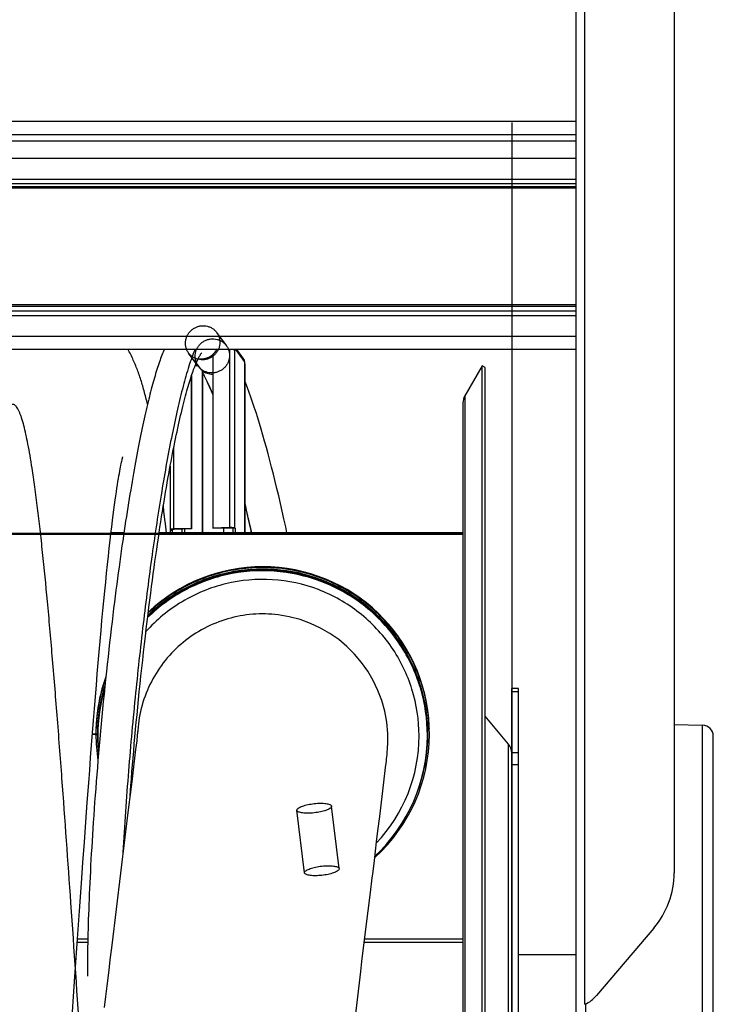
# Model space of a CAD drawing. Extents: x -143 to 557, y -130 to 297.
# Tile 13 of 15: x 208 to 240, y 202 to 247. Entities that reach past the tile are written whole.
import ezdxf

# ---------------------------------------------------------------- set-up
doc = ezdxf.new("R2010")
doc.units = 0
doc.header["$LTSCALE"] = 23.1
for name, color, linetype in [('110528_DXF_CONTINUOUS_LINE', 7, 'CONTINUOUS'), ('110528_DXF_DIMENSION', 7, 'CONTINUOUS'), ('110536_DXF_CONTINUOUS_LINE', 7, 'CONTINUOUS'), ('110618_DXF_CONTINUOUS_LINE', 7, 'CONTINUOUS'), ('110660_DXF_CONTINUOUS_LINE', 7, 'CONTINUOUS'), ('110685_DXF_CONTINUOUS_LINE', 7, 'CONTINUOUS'), ('110801_DXF_CONTINUOUS_LINE', 7, 'CONTINUOUS'), ('124129_DXF_CONTINUOUS_LINE', 7, 'CONTINUOUS'), ('124298_DXF_CONTINUOUS_LINE', 7, 'CONTINUOUS'), ('AG_HOSE_100_DXF_CONTINUOUS', 7, 'CONTINUOUS'), ('G_ASE_DUMMY_DXF_CONTINUOUS', 7, 'CONTINUOUS'), ('GUIDE_100_DXF_CONTINUOUS_L', 7, 'CONTINUOUS'), ('SPRING_DUMMYDXF_CONTINUOUS', 7, 'CONTINUOUS')]:
    doc.layers.add(name, color=color, linetype=linetype)

msp = doc.modelspace()

# ---------------------------------------------------------------- linework, layer by layer
at = {"layer": '110528_DXF_CONTINUOUS_LINE', "color": 7, "linetype": 'CONTINUOUS'}
for p, q in [((229.28018, 231.51648), (228.48114, 230.1325)), ((229.41008, 231.44148), (229.28018, 231.51648)), ((229.28018, 171.36648), (229.28018, 231.51648)), ((228.39406, 229.8075), (228.39406, 173.07546))]:
    msp.add_line(p, q, dxfattribs=at)
at = {"layer": '110528_DXF_CONTINUOUS_LINE', "color": 3, "linetype": 'CONTINUOUS'}
for p, q in [((229.41008, 171.44148), (229.41008, 231.44148)), ((230.48973, 214.12271), (229.41008, 215.40939)), ((230.6418, 195.73108), (230.6418, 210.26214))]:
    msp.add_line(p, q, dxfattribs=at)
at = {"layer": '110528_DXF_CONTINUOUS_LINE', "color": 9, "linetype": 'CONTINUOUS'}
for p, q in [((228.48114, 230.1325), (228.48114, 172.75045)), ((230.48973, 188.76025), (230.48973, 214.12271))]:
    msp.add_line(p, q, dxfattribs=at)
at = {"layer": '110528_DXF_CONTINUOUS_LINE', "color": 7, "linetype": 'CONTINUOUS'}
msp.add_arc((229.04406, 229.8075), 0.65, 150, 180, dxfattribs=at)
at = {"layer": '110528_DXF_CONTINUOUS_LINE', "color": 3, "linetype": 'CONTINUOUS'}
msp.add_arc((229.9918, 213.7049), 0.65, 2.502345, 40, dxfattribs=at)
at = {"layer": '110528_DXF_DIMENSION', "color": 2, "linetype": 'CONTINUOUS'}
msp.add_line((230.6418, 242.6909), (230.6418, 160.19205), dxfattribs=at)
at = {"layer": '110536_DXF_CONTINUOUS_LINE', "color": 3, "linetype": 'CONTINUOUS'}
for p, q in [((233.59631, 185.94148), (233.59631, 250.04148)), ((238.09631, 249.99649), (238.09631, 208.21647)), ((237.16048, 205.67396), (234.53121, 202.57542))]:
    msp.add_line(p, q, dxfattribs=at)
at = {"layer": '110536_DXF_CONTINUOUS_LINE', "color": 9, "linetype": 'CONTINUOUS'}
msp.add_line((233.99631, 202.1756), (233.99631, 249.60095), dxfattribs=at)
at = {"layer": '110536_DXF_CONTINUOUS_LINE', "color": 3, "linetype": 'CONTINUOUS'}
for centre, radius, start, end in [((234.16733, 208.21913), 3.92898, 319.624496, 359.961193), ((233.38918, 203.54559), 1.49849, 293.901184, 319.651923)]:
    msp.add_arc(centre, radius, start, end, dxfattribs=at)
at = {"layer": '110618_DXF_CONTINUOUS_LINE', "color": 7, "linetype": 'CONTINUOUS'}
for p, q in [((230.9418, 216.69148), (230.6418, 216.69148)), ((230.9418, 186.19148), (230.9418, 216.69148))]:
    msp.add_line(p, q, dxfattribs=at)
at = {"layer": '110618_DXF_CONTINUOUS_LINE', "color": 3, "linetype": 'CONTINUOUS'}
msp.add_line((230.6418, 210.26214), (230.6418, 216.69148), dxfattribs=at)
at = {"layer": '110618_DXF_CONTINUOUS_LINE', "color": 9, "linetype": 'CONTINUOUS'}
for p, q in [((230.6418, 216.55608), (230.9418, 216.55608)), ((230.9418, 213.73331), (230.6418, 213.73331)), ((230.9418, 213.18388), (230.6418, 213.18388))]:
    msp.add_line(p, q, dxfattribs=at)
at = {"layer": '110660_DXF_CONTINUOUS_LINE', "color": 9, "linetype": 'CONTINUOUS'}
for p, q in [((217.52776, 232.43992), (217.08686, 233.04342)), ((216.23581, 231.49606), (215.79492, 232.09956)), ((217.69003, 224.0935), (217.69003, 232.26126)), ((217.91725, 224.05924), (217.91725, 232.23479)), ((218.3655, 231.70926), (217.96222, 232.26126)), ((218.37285, 223.83922), (218.37285, 231.61118)), ((215.11826, 224.01579), (215.11826, 227.79138)), ((214.94983, 223.96958), (215.04874, 223.97257)), ((215.04874, 223.97257), (215.04874, 223.97555)), ((215.11826, 224.01579), (215.13296, 223.99567)), ((215.50434, 223.83922), (215.50434, 224.00689)), ((215.61795, 223.83922), (215.61795, 224.01033)), ((217.69003, 224.0935), (217.70473, 224.07338)), ((217.91725, 224.05924), (217.81834, 224.05626)), ((217.82569, 223.85038), (217.9246, 223.85337)), ((217.93493, 223.83922), (217.9246, 223.85337)), ((222.70645, 208.40821), (222.35897, 211.28085)), ((221.11802, 208.21607), (220.77055, 211.08871))]:
    msp.add_line(p, q, dxfattribs=at)
at = {"layer": '110660_DXF_CONTINUOUS_LINE', "color": 7, "linetype": 'CONTINUOUS'}
for p, q in [((217.43242, 232.26126), (217.08947, 232.2509)), ((217.9246, 232.22473), (217.91725, 232.23479)), ((217.9246, 232.26126), (217.9246, 232.22473)), ((218.32916, 231.82126), (218.00771, 232.26126)), ((216.89872, 232.02528), (216.89872, 224.06959)), ((218.3655, 231.70926), (218.3655, 231.62123)), ((216.40926, 231.31142), (216.42396, 231.29131)), ((216.42396, 231.29131), (216.42396, 223.83922)), ((218.37285, 231.61118), (218.3655, 231.62123)), ((218.37502, 231.6052), (218.37502, 223.83922)), ((215.90957, 231.0067), (215.90957, 224.0397)), ((214.94766, 226.90147), (214.94766, 223.97555)), ((214.95718, 223.95952), (214.94983, 223.96958)), ((214.95718, 223.95952), (215.05609, 223.96251)), ((214.95718, 223.83922), (214.95718, 223.95952)), ((215.90957, 224.0397), (215.11826, 224.01579)), ((215.90957, 224.0397), (215.92427, 224.01958)), ((216.89872, 224.06959), (217.69003, 224.0935)), ((216.89872, 224.06959), (216.91341, 224.04947)), ((217.9246, 224.04919), (217.82569, 224.0462)), ((217.91725, 224.05924), (217.9246, 224.04919)), ((217.9246, 224.04919), (217.9246, 223.85337))]:
    msp.add_line(p, q, dxfattribs=at)
at = {"layer": '110660_DXF_CONTINUOUS_LINE', "color": 3, "linetype": 'CONTINUOUS'}
for p, q in [((216.09451, 231.52177), (216.21439, 231.52539)), ((216.40926, 231.31142), (216.40926, 223.83922)), ((215.92427, 231.0513), (215.92427, 224.01958)), ((215.05609, 223.96251), (215.04874, 223.97257)), ((215.05609, 223.83922), (215.05609, 223.96251)), ((215.92427, 224.01958), (215.13296, 223.99567)), ((216.91341, 224.04947), (217.70473, 224.07338)), ((217.3984, 224.06413), (217.3984, 223.83922)), ((217.81834, 224.05626), (217.82569, 224.0462)), ((217.82569, 224.0462), (217.82569, 223.85038))]:
    msp.add_line(p, q, dxfattribs=at)
for centre, radius, start, end in [((216.86381, 231.90854), 0.75041, 216.148812, 218.030413), ((216.86746, 231.91207), 0.75546, 218.070719, 232.662121), ((218.01802, 223.85038), 0.19233, 180.002011, 183.331814)]:
    msp.add_arc(centre, radius, start, end, dxfattribs=at)
at = {"layer": '110660_DXF_CONTINUOUS_LINE', "color": 7, "linetype": 'CONTINUOUS'}
msp.add_arc((218.0211, 223.85337), 0.0965, 180.002777, 188.434145, dxfattribs=at)
at = {"layer": '110660_DXF_CONTINUOUS_LINE', "color": 9, "linetype": 'CONTINUOUS'}
for points, knots in [([(215.64957, 232.54758), (215.64957, 232.59589), (215.65869, 232.69308), (215.69894, 232.83399), (215.76445, 232.96605), (215.85287, 233.08453), (215.96137, 233.18569), (216.08601, 233.26585), (216.22291, 233.32252), (216.36703, 233.35361), (216.51394, 233.35812), (216.6582, 233.33587), (216.79532, 233.28751), (216.92022, 233.21481), (217.02896, 233.12003), (217.11752, 233.00664), (217.18306, 232.87828), (217.22323, 232.7396), (217.2322, 232.64344), (217.2322, 232.5954)], [0, 0, 0, 0, 0.05867026, 0.11774966, 0.17702013, 0.23671108, 0.29632463, 0.35621208, 0.41571648, 0.47530175, 0.53428673, 0.5932318, 0.65154686, 0.70984403, 0.76769271, 0.82566921, 0.88351894, 0.94165779, 1, 1, 1, 1]), ([(217.2322, 232.5954), (217.2322, 232.54709), (217.22309, 232.4499), (217.18283, 232.30899), (217.11732, 232.17692), (217.0289, 232.05844), (216.9204, 231.95729), (216.79576, 231.87712), (216.65887, 231.82045), (216.51474, 231.78937), (216.36783, 231.78486), (216.22357, 231.80711), (216.08645, 231.85546), (215.96155, 231.92816), (215.85282, 232.02294), (215.76425, 232.13634), (215.69872, 232.2647), (215.65854, 232.40337), (215.64957, 232.49954), (215.64957, 232.54758)], [0, 0, 0, 0, 0.05867026, 0.11774966, 0.17702013, 0.23671108, 0.29632463, 0.35621208, 0.41571648, 0.47530175, 0.53428673, 0.5932318, 0.65154686, 0.70984403, 0.76769271, 0.82566921, 0.88351894, 0.94165779, 1, 1, 1, 1]), ([(216.09047, 231.94408), (216.09047, 231.99239), (216.09959, 232.08958), (216.13984, 232.23049), (216.20535, 232.36256), (216.29377, 232.48104), (216.40227, 232.58219), (216.52691, 232.66236), (216.66381, 232.71903), (216.80793, 232.75011), (216.95484, 232.75462), (217.0991, 232.73237), (217.23622, 232.68402), (217.36112, 232.61132), (217.46985, 232.51654), (217.55842, 232.40314), (217.62396, 232.27478), (217.66413, 232.13611), (217.6731, 232.03994), (217.6731, 231.9919)], [0, 0, 0, 0, 0.05867026, 0.11774966, 0.17702013, 0.23671108, 0.29632463, 0.35621208, 0.41571648, 0.47530175, 0.53428673, 0.5932318, 0.65154686, 0.70984403, 0.76769271, 0.82566921, 0.88351894, 0.94165779, 1, 1, 1, 1]), ([(217.6731, 231.9919), (217.6731, 231.94359), (217.66398, 231.8464), (217.62373, 231.70549), (217.55822, 231.57343), (217.4698, 231.45495), (217.3613, 231.35379), (217.23666, 231.27363), (217.09977, 231.21696), (216.95564, 231.18588), (216.80873, 231.18136), (216.66447, 231.20361), (216.52735, 231.25197), (216.40245, 231.32467), (216.29372, 231.41945), (216.20515, 231.53284), (216.13962, 231.6612), (216.09944, 231.79988), (216.09047, 231.89604), (216.09047, 231.94408)], [0, 0, 0, 0, 0.05867026, 0.11774966, 0.17702013, 0.23671108, 0.29632463, 0.35621208, 0.41571648, 0.47530175, 0.53428673, 0.5932318, 0.65154686, 0.70984403, 0.76769271, 0.82566921, 0.88351894, 0.94165779, 1, 1, 1, 1]), ([(220.77014, 211.09545), (220.77014, 211.10971), (220.78376, 211.14291), (220.82767, 211.18414), (220.89404, 211.22562), (220.98237, 211.26564), (221.09011, 211.30342), (221.21363, 211.33736), (221.34915, 211.36642), (221.49173, 211.38948), (221.63698, 211.40583), (221.77954, 211.41486), (221.91504, 211.41632), (222.03853, 211.4102), (222.14621, 211.39674), (222.23462, 211.37666), (222.30116, 211.35025), (222.34655, 211.31808), (222.35937, 211.28741), (222.35937, 211.27411)], [0, 0, 0, 0, 0.02481617, 0.05865304, 0.10381791, 0.16049134, 0.22709802, 0.30233915, 0.38329588, 0.46822515, 0.55360741, 0.63760104, 0.71673469, 0.78932791, 0.85261041, 0.90544698, 0.94659665, 0.9768507, 1, 1, 1, 1]), ([(222.35937, 211.27411), (222.35937, 211.25985), (222.34576, 211.22665), (222.30185, 211.18542), (222.23547, 211.14394), (222.14715, 211.10392), (222.03941, 211.06614), (221.91589, 211.0322), (221.78036, 211.00314), (221.63779, 210.98008), (221.49253, 210.96373), (221.34997, 210.9547), (221.21448, 210.95324), (221.09099, 210.95936), (220.98331, 210.97281), (220.8949, 210.9929), (220.82835, 211.01931), (220.78296, 211.05148), (220.77014, 211.08215), (220.77014, 211.09545)], [0, 0, 0, 0, 0.02481617, 0.05865304, 0.10381791, 0.16049134, 0.22709802, 0.30233915, 0.38329588, 0.46822515, 0.55360741, 0.63760104, 0.71673469, 0.78932791, 0.85261041, 0.90544698, 0.94659665, 0.9768507, 1, 1, 1, 1]), ([(221.11762, 208.22281), (221.11762, 208.23707), (221.13123, 208.27027), (221.17514, 208.3115), (221.24152, 208.35298), (221.32985, 208.393), (221.43758, 208.43078), (221.56111, 208.46472), (221.69663, 208.49378), (221.83921, 208.51684), (221.98446, 208.53319), (222.12702, 208.54222), (222.26252, 208.54368), (222.386, 208.53756), (222.49369, 208.5241), (222.5821, 208.50401), (222.64864, 208.47761), (222.69403, 208.44544), (222.70685, 208.41477), (222.70685, 208.40147)], [0, 0, 0, 0, 0.02481617, 0.05865304, 0.10381791, 0.16049134, 0.22709802, 0.30233915, 0.38329588, 0.46822515, 0.55360741, 0.63760104, 0.71673469, 0.78932791, 0.85261041, 0.90544698, 0.94659665, 0.9768507, 1, 1, 1, 1]), ([(222.70685, 208.40147), (222.70685, 208.38721), (222.69324, 208.354), (222.64933, 208.31278), (222.58295, 208.2713), (222.49462, 208.23127), (222.38689, 208.1935), (222.26336, 208.15956), (222.12784, 208.1305), (221.98526, 208.10744), (221.84001, 208.09109), (221.69745, 208.08206), (221.56195, 208.0806), (221.43847, 208.08671), (221.33078, 208.10017), (221.24237, 208.12026), (221.17583, 208.14667), (221.13044, 208.17884), (221.11762, 208.20951), (221.11762, 208.22281)], [0, 0, 0, 0, 0.02481617, 0.05865304, 0.10381791, 0.16049134, 0.22709802, 0.30233915, 0.38329588, 0.46822515, 0.55360741, 0.63760104, 0.71673469, 0.78932791, 0.85261041, 0.90544698, 0.94659665, 0.9768507, 1, 1, 1, 1])]:
    msp.add_open_spline(points, degree=3, knots=knots, dxfattribs=at)
at = {"layer": '110660_DXF_CONTINUOUS_LINE', "color": 7, "linetype": 'CONTINUOUS'}
for points in [[(216.89872, 232.02528), (216.97477, 232.08785), (217.0405, 232.16545), (217.08947, 232.2509)], [(218.3655, 231.70926), (218.3655, 231.74851), (218.35232, 231.78957), (218.32916, 231.82126)], [(218.37501, 231.6052), (218.37501, 231.60732), (218.3741, 231.60946), (218.37285, 231.61118)], [(214.94766, 223.97555), (214.94766, 223.97344), (214.94858, 223.97129), (214.94983, 223.96958)]]:
    msp.add_open_spline(points, degree=3, dxfattribs=at)
for points, knots in [([(217.83994, 232.26127), (217.85733, 232.2586), (217.8833, 232.25303), (217.91139, 232.24281), (217.91725, 232.23479)], [0, 0, 0, 0, 0.63917389, 1, 1, 1, 1]), ([(215.11826, 224.01579), (215.09586, 224.01511), (215.0552, 224.01275), (215.00104, 224.00377), (214.96686, 223.99521), (214.94766, 223.98186), (214.94766, 223.97555)], [0, 0, 0, 0, 0.37359875, 0.68322998, 0.89488766, 1, 1, 1, 1]), ([(217.69003, 224.0935), (217.716, 224.09428), (217.76571, 224.09385), (217.83289, 224.08779), (217.88007, 224.07879), (217.90613, 224.0685), (217.91484, 224.06255), (217.91725, 224.05924)], [0, 0, 0, 0, 0.33444875, 0.63851641, 0.86899139, 0.94733158, 1, 1, 1, 1])]:
    msp.add_open_spline(points, degree=3, knots=knots, dxfattribs=at)
at = {"layer": '110660_DXF_CONTINUOUS_LINE', "color": 3, "linetype": 'CONTINUOUS'}
for points, knots in [([(215.13296, 223.99567), (215.1125, 223.99505), (215.08467, 223.99228), (215.05725, 223.98538), (215.04766, 223.97871), (215.04766, 223.97555)], [0, 0, 0, 0, 0.68298836, 0.89480748, 1, 1, 1, 1]), ([(215.04766, 223.97555), (215.04766, 223.97505), (215.04786, 223.97397), (215.04841, 223.97302), (215.04874, 223.97257)], [0, 0, 0, 0, 0.47332504, 1, 1, 1, 1]), ([(217.70473, 224.07338), (217.71771, 224.07378), (217.74246, 224.07353), (217.77645, 224.07061), (217.80106, 224.06547), (217.81536, 224.06033), (217.81834, 224.05626)], [0, 0, 0, 0, 0.33484785, 0.63927835, 0.87002835, 1, 1, 1, 1])]:
    msp.add_open_spline(points, degree=3, knots=knots, dxfattribs=at)
at = {"layer": '110685_DXF_CONTINUOUS_LINE', "color": 7, "linetype": 'CONTINUOUS'}
msp.add_line((233.59631, 204.44148), (230.9418, 204.44148), dxfattribs=at)
at = {"layer": '110801_DXF_CONTINUOUS_LINE', "color": 9, "linetype": 'CONTINUOUS'}
for p, q in [((161.39631, 242.74885), (233.59631, 242.74885)), ((161.39631, 242.14258), (233.59631, 242.14258)), ((233.59631, 241.03741), (161.39631, 241.03741)), ((161.39631, 240.08629), (233.59631, 240.08629)), ((161.39631, 239.88957), (233.59631, 239.88957)), ((233.59631, 239.73595), (161.39631, 239.73595)), ((233.59631, 239.67038), (161.39631, 239.67038)), ((233.59631, 234.31342), (161.39631, 234.31342)), ((233.59631, 234.23914), (161.39631, 234.23914)), ((233.59631, 234.03115), (161.39631, 234.03115)), ((233.59631, 233.80831), (161.39631, 233.80831)), ((233.59631, 232.85719), (161.39631, 232.85719))]:
    msp.add_line(p, q, dxfattribs=at)
at = {"layer": '110801_DXF_CONTINUOUS_LINE', "color": 7, "linetype": 'CONTINUOUS'}
for p, q in [((233.59631, 241.84148), (161.39631, 241.84148)), ((233.59631, 232.26126), (161.39631, 232.26126))]:
    msp.add_line(p, q, dxfattribs=at)
at = {"layer": '124129_DXF_CONTINUOUS_LINE', "color": 4, "linetype": 'CONTINUOUS'}
for p, q in [((211.39406, 214.58448), (211.62406, 214.58448)), ((211.39406, 214.58262), (211.39406, 214.58448)), ((211.62406, 214.58262), (211.39406, 214.58262)), ((211.49406, 214.58077), (211.62406, 214.58077)), ((211.49406, 214.57891), (211.49406, 214.58077)), ((211.49406, 214.57891), (211.62406, 214.57891)), ((211.59406, 214.57634), (211.62406, 214.57634)), ((211.59406, 214.57449), (211.59406, 214.57634)), ((211.62406, 214.57449), (211.59406, 214.57449))]:
    msp.add_line(p, q, dxfattribs=at)
at = {"layer": '124298_DXF_CONTINUOUS_LINE', "color": 7, "linetype": 'CONTINUOUS'}
for p, q in [((211.53766, 214.85623), (211.53736, 214.84601)), ((211.53873, 214.8562), (211.53838, 214.84598)), ((211.62406, 214.58986), (211.62406, 214.56235)), ((211.62406, 214.52676), (211.62406, 214.58986)), ((226.76406, 214.58986), (226.76406, 214.56235)), ((226.76406, 214.52676), (226.76406, 214.58986)), ((226.84938, 214.8562), (226.84973, 214.84598)), ((226.85045, 214.85623), (226.85075, 214.84601))]:
    msp.add_line(p, q, dxfattribs=at)
for centre, radius, start, end in [((219.19406, 214.58904), 7.66012, 2.581037, 133.33266), ((219.194, 214.61997), 7.66042, 89.999588, 133.289074), ((219.19446, 214.6207), 7.65965, 2.344541, 90.003036), ((219.19252, 214.58557), 7.65846, 160.211442, 179.999997), ((219.19274, 214.62113), 7.65868, 160.093546, 177.658452), ((219.19254, 214.58987), 7.65848, 160.199695, 177.424676), ((219.19257, 214.58557), 7.58851, 162.526349, 179.999971), ((219.19089, 214.62129), 7.65683, 177.659036, 178.241621), ((219.19722, 214.62129), 7.65683, 1.758379, 2.34097), ((219.20422, 214.5865), 7.67017, 180.006877, 188.974439), ((219.19894, 214.58594), 7.59488, 180.002771, 186.635019), ((219.19755, 214.52699), 7.57349, 180.00178, 185.679762), ((219.19519, 214.58565), 7.65887, 312.223639, 359.999422), ((219.19501, 214.52682), 7.56904, 312.934994, 359.999485), ((219.19558, 214.58558), 7.58847, 340.055933, 359.999999)]:
    msp.add_arc(centre, radius, start, end, dxfattribs=at)
at = {"layer": '124298_DXF_CONTINUOUS_LINE', "color": 9, "linetype": 'CONTINUOUS'}
for centre, radius, start, end in [((219.194, 214.56118), 7.5704, 89.999546, 134.199751), ((219.19448, 214.56192), 7.56962, 0.211461, 90.003224), ((219.19257, 214.56235), 7.56851, 163.393793, 179.791763), ((219.19268, 214.58984), 7.56863, 163.30934, 179.730423), ((219.1926, 214.52675), 7.56854, 163.571463, 179.999916), ((219.18121, 214.58986), 7.55715, 179.730174, 179.99999), ((219.19575, 214.56235), 7.57169, 179.791871, 180), ((219.19517, 214.51509), 7.18406, 316.7178, 359.999505), ((219.2069, 214.58986), 7.55715, 0.00001, 0.269826), ((219.19236, 214.56235), 7.57169, 0, 0.208129)]:
    msp.add_arc(centre, radius, start, end, dxfattribs=at)
for points, knots in [([(226.76397, 214.62545), (226.76051, 215.35986), (226.53671, 216.83665), (225.57889, 218.85433), (224.0801, 220.5126), (222.16731, 221.6685), (220.00271, 222.22488), (217.76924, 222.13398), (215.65785, 221.40523), (214.44657, 220.53112), (213.9197, 220.01941)], [0, 0, 0, 0, 0.1249932, 0.24998772, 0.37498559, 0.49998704, 0.62499111, 0.74999596, 0.87499947, 1, 1, 1, 1]), ([(226.37923, 214.51502), (226.37923, 215.23462), (226.15968, 216.68318), (225.20143, 218.65283), (223.70079, 220.25087), (221.79324, 221.33047), (219.65112, 221.79497), (217.46738, 221.60176), (215.44085, 220.7702), (214.31243, 219.83561), (213.83324, 219.29872)], [0, 0, 0, 0, 0.12499256, 0.24998735, 0.37498561, 0.49998754, 0.62499199, 0.74999692, 0.87500012, 1, 1, 1, 1]), ([(226.76406, 214.52676), (226.76406, 215.26315), (226.54601, 216.74499), (225.59266, 218.77161), (224.09427, 220.43855), (222.17844, 221.60135), (220.0085, 222.16176), (217.76881, 222.0714), (215.65191, 221.33972), (214.43834, 220.46169), (213.91089, 219.94774)], [0, 0, 0, 0, 0.1249925, 0.24998711, 0.37498506, 0.4999866, 0.62499079, 0.74999574, 0.87499937, 1, 1, 1, 1])]:
    msp.add_open_spline(points, degree=3, knots=knots, dxfattribs=at)
at = {"layer": '124298_DXF_CONTINUOUS_LINE', "color": 7, "linetype": 'CONTINUOUS'}
for points, knots in [([(226.78406, 214.58558), (226.78406, 215.32241), (226.56633, 216.8051), (225.6143, 218.83368), (224.1176, 220.50377), (222.20319, 221.67124), (220.0336, 222.23781), (217.79242, 222.15481), (215.67152, 221.431), (214.45336, 220.55799), (213.92312, 220.04628)], [0, 0, 0, 0, 0.12499249, 0.24998709, 0.37498501, 0.49998654, 0.6249907, 0.74999566, 0.87499932, 1, 1, 1, 1]), ([(226.85406, 214.58558), (226.85406, 215.32565), (226.63645, 216.81477), (225.68467, 218.85402), (224.18751, 220.5365), (222.27075, 221.71839), (220.09557, 222.30117), (217.84427, 222.23525), (215.70776, 221.52787), (214.47526, 220.66413), (213.93693, 220.1562)], [0, 0, 0, 0, 0.12499248, 0.24998705, 0.37498492, 0.49998637, 0.62499049, 0.74999546, 0.87499919, 1, 1, 1, 1])]:
    msp.add_open_spline(points, degree=3, knots=knots, dxfattribs=at)
at = {"layer": 'AG_HOSE_100_DXF_CONTINUOUS', "color": 7, "linetype": 'CONTINUOUS'}
for p, q in [((212.71304, 227.07839), (212.7257, 227.13571)), ((212.7257, 227.13571), (212.73713, 227.18569)), ((212.73713, 227.18569), (212.74725, 227.22848)), ((212.74725, 227.22848), (212.75602, 227.26424)), ((212.77154, 227.32397), (212.77457, 227.3349)), ((212.61353, 226.56848), (212.63279, 226.67469)), ((212.63279, 226.67469), (212.651, 226.77199)), ((212.651, 226.77199), (212.66815, 226.86069)), ((212.66815, 226.86069), (212.68423, 226.94111)), ((212.68423, 226.94111), (212.6992, 227.0136)), ((212.6992, 227.0136), (212.71304, 227.07839)), ((212.5496, 226.19271), (212.57195, 226.32802)), ((212.57195, 226.32802), (212.59324, 226.45306)), ((212.59324, 226.45306), (212.61353, 226.56848)), ((212.476, 225.71877), (212.50164, 225.88867)), ((212.50164, 225.88867), (212.52617, 226.04645)), ((212.52617, 226.04645), (212.5496, 226.19271)), ((212.39226, 225.12928), (212.42134, 225.33982)), ((212.42134, 225.33982), (212.44924, 225.53605)), ((212.44924, 225.53605), (212.476, 225.71877)), ((212.33027, 224.66044), (212.36193, 224.90326)), ((212.36193, 224.90326), (212.39226, 225.12928)), ((214.66253, 224.8378), (214.63378, 225.08521)), ((212.26219, 224.1149), (212.29709, 224.39847)), ((212.29709, 224.39847), (212.33027, 224.66044)), ((212.22558, 223.80871), (212.26219, 224.1149)), ((214.77331, 223.83922), (214.7278, 224.25798)), ((212.18745, 223.48042), (212.22558, 223.80871)), ((212.10781, 222.76509), (212.14813, 223.13213)), ((212.14813, 223.13213), (212.18745, 223.48042)), ((212.06681, 222.38173), (212.10781, 222.76509)), ((212.02537, 221.98409), (212.06681, 222.38173)), ((211.98363, 221.57336), (212.02537, 221.98409)), ((211.94172, 221.15105), (211.98363, 221.57336)), ((211.89961, 220.717), (211.94172, 221.15105)), ((211.85733, 220.27128), (211.89961, 220.717)), ((211.81483, 219.8138), (211.85733, 220.27128)), ((211.77211, 219.34463), (211.81483, 219.8138)), ((211.7292, 218.86389), (211.77211, 219.34463)), ((211.68606, 218.37168), (211.7292, 218.86389)), ((211.64276, 217.86892), (211.68606, 218.37168)), ((211.59935, 217.35613), (211.64276, 217.86892)), ((211.55584, 216.83388), (211.59935, 217.35613)), ((211.51224, 216.30234), (211.55584, 216.83388)), ((211.46853, 215.76177), (211.51224, 216.30234)), ((211.42474, 215.21238), (211.46853, 215.76177)), ((211.38087, 214.65468), (211.42474, 215.21238)), ((211.33694, 214.08905), (211.38087, 214.65468)), ((213.43745, 214.53439), (213.40851, 214.28227)), ((213.45128, 214.6599), (213.43745, 214.53439)), ((213.4574, 214.71766), (213.45128, 214.6599)), ((213.45475, 214.71585), (213.45412, 214.70524)), ((213.45506, 214.71583), (213.45446, 214.70522)), ((213.46173, 214.76611), (213.45678, 214.71158)), ((213.45806, 214.76621), (213.45739, 214.75655)), ((213.45815, 214.7662), (213.45739, 214.75655)), ((224.93879, 214.61125), (224.93867, 214.61413)), ((224.93876, 214.61125), (224.93867, 214.61413)), ((224.94403, 214.33521), (224.94406, 214.61142)), ((211.29296, 213.51595), (211.33694, 214.08905)), ((213.40851, 214.28227), (213.3608, 213.8778)), ((224.93392, 213.98859), (224.93558, 214.01989)), ((224.93558, 214.01989), (224.93703, 214.05023)), ((224.93703, 214.05023), (224.93826, 214.07834)), ((224.93826, 214.07834), (224.93953, 214.11106)), ((224.93953, 214.11106), (224.94058, 214.14221)), ((224.94058, 214.14221), (224.94162, 214.17743)), ((224.94162, 214.17743), (224.94245, 214.21107)), ((224.94245, 214.21107), (224.9431, 214.24414)), ((224.9431, 214.24414), (224.94355, 214.27429)), ((224.94355, 214.27429), (224.94387, 214.30576)), ((224.94387, 214.30576), (224.94403, 214.33521)), ((213.3608, 213.8778), (213.28272, 213.22764)), ((224.88768, 213.45173), (224.90697, 213.63937)), ((224.90697, 213.63937), (224.91078, 213.67927)), ((224.91078, 213.67927), (224.91447, 213.71992)), ((224.91447, 213.71992), (224.91774, 213.7581)), ((224.91774, 213.7581), (224.92101, 213.79884)), ((224.92101, 213.79884), (224.9274, 213.88495)), ((224.9274, 213.88495), (224.92987, 213.92141)), ((224.92987, 213.92141), (224.93217, 213.95806)), ((224.93217, 213.95806), (224.93392, 213.98859)), ((211.2489, 212.93528), (211.29296, 213.51595)), ((213.28272, 213.22764), (213.18169, 212.39561)), ((224.84392, 213.06084), (224.8763, 213.34686)), ((224.8763, 213.34686), (224.88768, 213.45173)), ((211.20474, 212.3472), (211.2489, 212.93528)), ((224.76307, 212.37549), (224.84392, 213.06084)), ((211.13833, 211.45152), (211.20474, 212.3472)), ((213.18169, 212.39561), (213.03874, 211.22624)), ((224.57333, 210.80846), (224.76307, 212.37549)), ((211.07178, 210.54168), (211.13833, 211.45152)), ((211.00517, 209.6197), (211.07178, 210.54168)), ((224.4925, 210.14711), (224.57333, 210.80846)), ((224.43034, 209.63954), (224.4925, 210.14711)), ((210.93848, 208.68632), (211.00517, 209.6197)), ((224.32541, 208.78348), (224.43034, 209.63954)), ((210.87167, 207.74225), (210.93848, 208.68632)), ((224.2486, 208.156), (224.32541, 208.78348)), ((224.22854, 207.99233), (224.2486, 208.156)), ((210.78243, 206.46871), (210.87167, 207.74225)), ((224.145, 207.3113), (224.22854, 207.99233)), ((223.93823, 205.62137), (224.145, 207.3113)), ((210.69299, 205.18087), (210.78243, 206.46871)), ((223.75745, 204.13997), (223.93823, 205.62137)), ((210.64821, 204.53246), (210.69299, 205.18087)), ((210.60337, 203.88158), (210.64821, 204.53246)), ((212.18176, 204.21529), (212.12533, 203.75051)), ((223.70245, 203.68843), (223.75745, 204.13997)), ((210.5585, 203.22865), (210.60337, 203.88158)), ((212.12533, 203.75051), (212.03812, 203.0313)), ((223.5289, 202.26058), (223.70245, 203.68843)), ((210.26631, 198.96353), (210.5585, 203.22865)), ((212.03812, 203.0313), (211.97824, 202.5368)), ((211.97824, 202.5368), (211.91695, 202.02991)), ((223.46817, 201.75981), (223.5289, 202.26058))]:
    msp.add_line(p, q, dxfattribs=at)
at = {"layer": 'AG_HOSE_100_DXF_CONTINUOUS', "color": 9, "linetype": 'CONTINUOUS'}
for p, q in [((228.39406, 223.80648), (166.39406, 223.80648)), ((166.39406, 223.77439), (228.39406, 223.77439)), ((228.39406, 223.80648), (228.39406, 179.07648))]:
    msp.add_line(p, q, dxfattribs=at)
at = {"layer": 'AG_HOSE_100_DXF_CONTINUOUS', "color": 7, "linetype": 'CONTINUOUS'}
for points in [[(213.9048, 229.74509), (213.88686, 229.82242), (213.86758, 229.90374), (213.84817, 229.98381), (213.82863, 230.06268), (213.80894, 230.14043), (213.78906, 230.21714), (213.76899, 230.29284), (213.74873, 230.36752), (213.72828, 230.44122), (213.70761, 230.51399), (213.68672, 230.58589), (213.66557, 230.65698), (213.64415, 230.72729), (213.62249, 230.79678), (213.60055, 230.86549), (213.57834, 230.93348), (213.55584, 231.00071), (213.53307, 231.06719), (213.50998, 231.13301), (213.48652, 231.19832), (213.46268, 231.26315), (213.43844, 231.32755), (213.41371, 231.39171), (213.38846, 231.45568), (213.36267, 231.51946), (213.3363, 231.58316), (213.30928, 231.64687), (213.28162, 231.71054), (213.25333, 231.77411), (213.22438, 231.83763), (213.19474, 231.90108), (213.16446, 231.96434), (213.13354, 232.02742), (213.10193, 232.09032), (213.06968, 232.15298), (213.0368, 232.21533), (213.01199, 232.26126)], [(212.75602, 227.26424), (212.76334, 227.29307), (212.76645, 227.30498), (212.76918, 227.31528), (212.77154, 227.32397)], [(214.7278, 224.25798), (214.7058, 224.45613), (214.66253, 224.8378)], [(213.03874, 211.22624), (212.87016, 209.85103), (212.26389, 204.89065)], [(212.26389, 204.89065), (212.23685, 204.66842), (212.18176, 204.21529)]]:
    msp.add_lwpolyline(points, dxfattribs=at)
for centre, radius, start, end in [((219.19551, 214.36425), 5.74867, 2.491354, 82.919136), ((219.19072, 214.36531), 5.74667, 176.608785, 176.946101), ((219.19057, 214.36532), 5.74651, 176.096137, 176.502856), ((219.1976, 214.36535), 5.74645, 0.047365, 2.452485)]:
    msp.add_arc(centre, radius, start, end, dxfattribs=at)
at = {"layer": 'AG_HOSE_100_DXF_CONTINUOUS', "color": 9, "linetype": 'CONTINUOUS'}
msp.add_open_spline([(215.19406, 180.15776), (215.1388, 179.62572), (215.02972, 178.62351), (214.87889, 177.39536), (214.75376, 176.49203), (214.65953, 175.87099), (214.56544, 175.311), (214.47149, 174.81343), (214.37774, 174.37942), (214.28424, 174.00993), (214.20298, 173.74366), (214.1366, 173.56435), (214.0885, 173.45135), (214.03925, 173.35345), (213.98839, 173.27175), (213.93736, 173.20924), (213.88562, 173.16575), (213.83204, 173.14185), (213.7768, 173.14003), (213.72283, 173.16067), (213.67261, 173.19991), (213.62443, 173.2552), (213.57742, 173.32581), (213.53042, 173.41291), (213.46353, 173.5605), (213.38208, 173.78787), (213.28552, 174.12293), (213.18638, 174.53867), (213.08487, 175.03776), (212.98312, 175.61074), (212.88119, 176.25612), (212.77916, 176.97218), (212.63742, 178.06156), (212.45604, 179.64306), (212.24133, 181.78083), (212.03369, 184.08624), (211.83592, 186.46536), (211.64198, 188.94384), (211.44292, 191.6192), (211.16772, 195.46465), (210.81828, 200.54841), (210.40643, 206.58671), (210.04899, 211.61886), (209.76068, 215.40369), (209.54039, 218.11538), (209.32035, 220.60773), (209.13068, 222.54499), (208.97526, 223.97417), (208.85743, 224.97604), (208.75476, 225.77268), (208.6691, 226.38236), (208.5971, 226.86478), (208.51502, 227.37267), (208.42099, 227.89335), (208.32717, 228.35095), (208.2316, 228.75263), (208.14689, 229.04994), (208.07491, 229.2578), (208.02397, 229.38558), (207.97309, 229.49397), (207.92226, 229.58298), (207.87134, 229.65273), (207.81999, 229.70338), (207.76721, 229.73479), (207.7123, 229.74503), (207.65757, 229.73239), (207.60503, 229.69896), (207.55373, 229.64643), (207.50282, 229.57482), (207.45197, 229.48391), (207.39936, 229.3698), (207.34537, 229.2311), (207.26724, 228.99826), (207.17188, 228.64974), (207.06233, 228.16367), (206.95584, 227.60769), (206.85171, 226.9878), (206.74974, 226.31002), (206.64764, 225.56253), (206.49932, 224.37883), (206.31276, 222.68756), (206.09318, 220.42717), (205.87324, 217.91706), (205.69114, 215.66395), (205.54261, 213.73731), (205.4239, 212.15245), (205.30202, 210.48314), (205.14963, 208.35029), (204.97117, 205.7947), (204.68754, 201.66642), (204.33189, 196.44768), (203.96125, 191.21966), (203.64911, 187.13834), (203.41922, 184.33888), (203.18903, 181.7824), (202.9998, 179.89472), (202.84068, 178.47816), (202.72292, 177.51293), (202.60229, 176.61543), (202.48083, 175.81135), (202.36255, 175.12597), (202.26241, 174.62555), (202.17918, 174.26656), (202.11693, 174.0262), (202.05477, 173.81441), (201.99272, 173.63136), (201.93077, 173.47715), (201.86899, 173.35176), (201.80708, 173.25493), (201.74374, 173.18483), (201.68435, 173.14865), (201.63588, 173.14011), (201.5877, 173.14433), (201.52532, 173.17668), (201.46696, 173.23812), (201.4149, 173.31304), (201.34749, 173.43438), (201.2659, 173.62968), (201.17296, 173.91506), (201.07633, 174.27817), (200.97705, 174.72227), (200.87544, 175.25005), (200.77362, 175.85116), (200.67164, 176.52401), (200.56957, 177.26679), (200.42803, 178.39013), (200.2468, 180.01281), (200.03202, 182.1974), (199.81839, 184.61), (199.60977, 187.16267), (199.39985, 189.89361), (199.1844, 192.83887), (198.96357, 195.96906), (198.74269, 199.17126), (198.51884, 202.44619), (198.28601, 205.83945), (197.99514, 209.99759), (197.70509, 213.95642), (197.41542, 217.5746), (197.19541, 220.11476), (196.97575, 222.40932), (196.78563, 224.1647), (196.62935, 225.43503), (196.51179, 226.30393), (196.39147, 227.0989), (196.27257, 227.78398), (196.15959, 228.34189), (196.05232, 228.79001), (195.95692, 229.11496), (195.87516, 229.33525), (195.81794, 229.4649), (195.76081, 229.56999), (195.70354, 229.65071), (195.64572, 229.70753), (195.59299, 229.73569), (195.55061, 229.74263), (195.50654, 229.73918), (195.44939, 229.71226), (195.38667, 229.65181), (195.32683, 229.56664), (195.26855, 229.45796), (195.21133, 229.32686), (195.154, 229.17116), (195.06856, 228.90262), (194.96236, 228.4891), (194.83917, 227.90176), (194.71554, 227.2041), (194.58739, 226.37221), (194.45578, 225.40351), (194.29408, 224.07438), (194.11048, 222.36737), (193.90088, 220.18319), (193.68574, 217.71047), (193.46533, 214.96794), (193.24476, 212.04745), (193.0209, 208.94454), (192.7876, 205.60473), (192.55767, 202.2508), (192.32746, 198.88405), (192.10385, 195.64621), (191.86835, 192.31975), (191.63282, 189.12743), (191.39109, 186.04284), (191.18693, 183.63406), (191.016, 181.78054), (190.88816, 180.47801), (190.75708, 179.2369), (190.6306, 178.14009), (190.51349, 177.21433), (190.40488, 176.43027), (190.29365, 175.70852), (190.17928, 175.05595), (190.06523, 174.49717), (189.96489, 174.08686), (189.88099, 173.8031), (189.81892, 173.62172), (189.757, 173.46916), (189.69637, 173.34771), (189.63712, 173.25584), (189.57953, 173.19134), (189.52024, 173.1507), (189.45567, 173.13634), (189.38883, 173.15513), (189.32504, 173.20516), (189.26294, 173.28274), (189.20116, 173.38866), (189.13932, 173.52324), (189.07735, 173.68666), (189.01524, 173.87889), (188.92286, 174.20726), (188.80792, 174.70836), (188.68261, 175.37184), (188.56279, 176.10757), (188.44431, 176.92676), (188.32266, 177.86389), (188.19813, 178.92033), (188.0735, 180.07089), (187.8937, 181.8588), (187.6752, 184.2776), (187.414, 187.47042), (187.15195, 190.92908), (186.87557, 194.78384), (186.69101, 197.4513), (186.59406, 198.86203)], degree=3, knots=[0, 0, 0, 0, 0.00612288, 0.01153967, 0.01416335, 0.01656164, 0.0187297, 0.02066292, 0.02235744, 0.0238115, 0.0250248, 0.02554174, 0.02599952, 0.02642999, 0.026795, 0.02709907, 0.02735015, 0.02756227, 0.02775816, 0.02796602, 0.02821002, 0.02848085, 0.02880253, 0.02917902, 0.02961265, 0.03065627, 0.03193978, 0.03360281, 0.03554717, 0.03776898, 0.04026373, 0.04302598, 0.04604811, 0.05283851, 0.06124691, 0.07064129, 0.07933466, 0.08857413, 0.09909865, 0.11004358, 0.1327049, 0.15742885, 0.17932361, 0.19045185, 0.20087856, 0.21046594, 0.2190921, 0.22315939, 0.22692188, 0.23063918, 0.23235351, 0.23396929, 0.23622245, 0.23824236, 0.24002546, 0.24156871, 0.24296791, 0.24356181, 0.24408605, 0.24454185, 0.24493124, 0.24525772, 0.24552751, 0.24575195, 0.24595065, 0.24615088, 0.24637927, 0.24665428, 0.24698664, 0.24738237, 0.24784498, 0.24842398, 0.24908515, 0.25065563, 0.25255722, 0.25478761, 0.25713461, 0.25975206, 0.262633, 0.26577028, 0.27340735, 0.28210916, 0.29176593, 0.30224988, 0.3079841, 0.31388529, 0.32044228, 0.32714328, 0.3383619, 0.34976684, 0.37451036, 0.39823859, 0.4097609, 0.42136489, 0.43039105, 0.43914259, 0.44308044, 0.44670798, 0.45027316, 0.45344596, 0.45601593, 0.45823402, 0.45928656, 0.46023384, 0.46107577, 0.46181266, 0.46244551, 0.46297671, 0.46341082, 0.46375664, 0.46405264, 0.46418396, 0.46431388, 0.46459982, 0.46496235, 0.46527537, 0.46564271, 0.46654909, 0.46769249, 0.46907665, 0.47084847, 0.47290053, 0.47522832, 0.47782682, 0.48069021, 0.48381048, 0.49078697, 0.49937941, 0.50893717, 0.51851132, 0.52869668, 0.54028984, 0.55231527, 0.56461646, 0.57703189, 0.5898903, 0.60354989, 0.62474565, 0.63532745, 0.64509894, 0.65393102, 0.66171248, 0.66530906, 0.66858164, 0.67174894, 0.67451202, 0.67654006, 0.67826373, 0.6797856, 0.68041282, 0.68095231, 0.68140646, 0.68177993, 0.68208141, 0.68232765, 0.68244866, 0.6825685, 0.68282872, 0.68315063, 0.68355662, 0.68401573, 0.6845603, 0.68519269, 0.68591419, 0.68778519, 0.6900764, 0.69278259, 0.69589455, 0.6997107, 0.70397243, 0.71122078, 0.71936249, 0.72908886, 0.73963225, 0.75085679, 0.7626143, 0.77524306, 0.78918012, 0.80109631, 0.81387164, 0.82633141, 0.83926891, 0.8505129, 0.86174826, 0.86694029, 0.87181974, 0.87672965, 0.88122595, 0.88445764, 0.88741089, 0.89028638, 0.89281649, 0.89499382, 0.89681367, 0.89764944, 0.89838023, 0.89900724, 0.89953279, 0.89993181, 0.90025535, 0.90051699, 0.90074204, 0.90098854, 0.9012837, 0.90165625, 0.9021206, 0.90268396, 0.90334989, 0.90412015, 0.90499565, 0.90725386, 0.91000212, 0.91272367, 0.91578591, 0.91947644, 0.92354058, 0.92796233, 0.93272352, 0.94410957, 0.95576192, 0.96939309, 0.9838135, 1, 1, 1, 1], dxfattribs=at)
at = {"layer": 'AG_HOSE_100_DXF_CONTINUOUS', "color": 7, "linetype": 'CONTINUOUS'}
msp.add_open_spline([(219.90416, 220.06916), (219.51853, 220.11713), (218.73518, 220.13466), (217.58086, 219.92357), (216.49236, 219.48406), (215.51504, 218.83411), (214.68892, 218.00048), (214.04801, 217.01728), (213.61867, 215.92554), (213.48516, 215.15373), (213.45806, 214.76621)], degree=3, knots=[0, 0, 0, 0, 0.12502117, 0.2500408, 0.37505524, 0.50006167, 0.62505858, 0.750046, 0.87502552, 1, 1, 1, 1], dxfattribs=at)
at = {"layer": 'G_ASE_DUMMY_DXF_CONTINUOUS', "color": 7, "linetype": 'CONTINUOUS'}
for p, q in [((212.81407, 223.78992), (212.22338, 223.78992)), ((212.82138, 223.83922), (212.22921, 223.83922)), ((228.39406, 223.78992), (214.43174, 223.78992)), ((228.39406, 223.83922), (214.43911, 223.83922)), ((211.16214, 205.17399), (210.69252, 205.17399)), ((228.39406, 205.17399), (223.88359, 205.17399))]:
    msp.add_line(p, q, dxfattribs=at)
at = {"layer": 'G_ASE_DUMMY_DXF_CONTINUOUS', "color": 9, "linetype": 'CONTINUOUS'}
for p, q in [((211.15883, 205.02195), (210.68201, 205.02195)), ((228.39406, 205.02195), (223.86503, 205.02195))]:
    msp.add_line(p, q, dxfattribs=at)
at = {"layer": 'GUIDE_100_DXF_CONTINUOUS_L', "color": 7, "linetype": 'CONTINUOUS'}
for p, q in [((216.1386, 231.62912), (216.25786, 231.46589)), ((216.66459, 230.74322), (216.64798, 230.77871))]:
    msp.add_line(p, q, dxfattribs=at)
for points in [[(214.66877, 232.26126), (214.64977, 232.21628), (214.62134, 232.14698), (214.59294, 232.07569), (214.56454, 232.00239), (214.53613, 231.92706), (214.50771, 231.84967), (214.47926, 231.7702), (214.45079, 231.68863), (214.42229, 231.60497), (214.39375, 231.51919), (214.36517, 231.43129), (214.33655, 231.34127), (214.3079, 231.24913), (214.2792, 231.15486), (214.25046, 231.05847), (214.22168, 230.95997), (214.19287, 230.85934), (214.16401, 230.75658), (214.13512, 230.65168), (214.10618, 230.54464), (214.07718, 230.43539), (214.04812, 230.32393), (214.01901, 230.21025), (213.98982, 230.0943), (213.96056, 229.97605), (213.93123, 229.85552), (213.90182, 229.73264), (213.87232, 229.60739), (213.84274, 229.47979), (213.81307, 229.34975), (213.78331, 229.21728), (213.75346, 229.08236), (213.72351, 228.94494), (213.69346, 228.80501), (213.66331, 228.66256), (213.63305, 228.5175), (213.60268, 228.36983), (213.57221, 228.21955), (213.5416, 228.06654), (213.51088, 227.91079), (213.48004, 227.7523), (213.44906, 227.59095), (213.41796, 227.42674), (213.38673, 227.25965), (213.35536, 227.08956), (213.32385, 226.91647), (213.29221, 226.74036), (213.26043, 226.5611), (213.2285, 226.37869), (213.19644, 226.19311), (213.16423, 226.00424), (213.13187, 225.81205), (213.09937, 225.61656), (213.06673, 225.41767), (213.03395, 225.21538), (213.00105, 225.00968), (212.968, 224.80049), (212.93484, 224.5878), (212.90155, 224.3716), (212.86813, 224.15181), (212.8346, 223.92843), (212.80096, 223.70144), (212.7672, 223.47074), (212.73335, 223.23643), (212.6994, 222.9984), (212.66531, 222.75624), (212.6311, 222.51006), (212.59678, 222.25976), (212.56223, 222.00447), (212.52748, 221.74421), (212.49254, 221.47897), (212.45731, 221.20782), (212.42181, 220.93075), (212.38607, 220.64776), (212.34999, 220.3579), (212.31354, 220.06076), (212.27682, 219.75675), (212.23986, 219.44614), (212.20266, 219.12843), (212.16529, 218.80418), (212.12801, 218.47532), (212.09085, 218.14185), (212.05383, 217.80392), (212.01721, 217.46367), (211.98102, 217.12124), (211.94526, 216.7767), (211.91017, 216.43209), (211.87577, 216.0879), (211.84205, 215.74387), (211.8091, 215.40097), (211.77692, 215.05939), (211.7455, 214.71916), (211.71491, 214.38093), (211.68514, 214.04481), (211.65619, 213.7109), (211.62809, 213.3799), (211.60088, 213.05202), (211.57452, 212.72722), (211.54903, 212.40576), (211.52442, 212.08781), (211.50067, 211.77335), (211.47776, 211.46234), (211.45569, 211.15485), (211.43446, 210.85094), (211.41404, 210.55055), (211.39443, 210.25372), (211.37564, 209.96053), (211.35764, 209.67097), (211.34042, 209.38494), (211.32399, 209.10264), (211.30836, 208.82452), (211.29351, 208.55055), (211.27944, 208.28082), (211.26615, 208.01592), (211.25365, 207.75599), (211.24191, 207.5009), (211.23093, 207.25091), (211.2207, 207.00622), (211.2112, 206.7666), (211.20238, 206.53163), (211.19425, 206.30135), (211.18677, 206.07568), (211.17992, 205.85409), (211.17369, 205.63655), (211.16806, 205.42307), (211.16299, 205.21306), (211.1585, 205.00654), (211.15455, 204.80349), (211.15114, 204.60341), (211.14827, 204.4063), (211.14593, 204.21217), (211.14411, 204.0205), (211.14281, 203.83114), (211.14204, 203.64428), (211.1418, 203.46979)], [(213.10445, 211.76317), (213.1401, 212.22923), (213.16477, 212.54178), (213.19019, 212.85643), (213.21639, 213.17348), (213.24333, 213.49246), (213.27106, 213.81366), (213.29969, 214.13849), (213.32924, 214.46686), (213.35972, 214.79868), (213.39127, 215.13541), (213.42394, 215.47725), (213.45771, 215.82377), (213.49267, 216.17545), (213.52894, 216.53343), (213.56644, 216.89627), (213.60482, 217.26053), (213.6441, 217.62633), (213.68427, 217.99324), (213.72487, 218.35704), (213.76584, 218.71741), (213.80719, 219.07442), (213.84848, 219.42454), (213.88956, 219.7667), (213.93051, 220.10186), (213.97123, 220.42958), (214.01163, 220.74941), (214.05173, 221.06176), (214.09162, 221.3675), (214.13126, 221.66663), (214.17063, 221.95915), (214.20981, 222.24583), (214.24879, 222.52674), (214.28753, 222.80181), (214.3261, 223.07162), (214.3645, 223.33626), (214.4027, 223.59563), (214.44072, 223.85003), (214.47855, 224.09947), (214.51617, 224.34394), (214.55361, 224.58368), (214.59085, 224.81869), (214.62787, 225.049), (214.6647, 225.27479), (214.70133, 225.49609), (214.73774, 225.71291), (214.77396, 225.92544), (214.80998, 226.1337), (214.84578, 226.3377), (214.88141, 226.53767), (214.91684, 226.7336), (214.95207, 226.92552), (214.98713, 227.11363), (215.02202, 227.29794), (215.05672, 227.47844), (215.09127, 227.65533), (215.12565, 227.82861), (215.15987, 227.99829), (215.19394, 228.16452), (215.22787, 228.32736), (215.26165, 228.48675), (215.29527, 228.64274), (215.32874, 228.79536), (215.36203, 228.94458), (215.39514, 229.09035), (215.42806, 229.23269), (215.46078, 229.3716), (215.49328, 229.50701), (215.52555, 229.63896), (215.55759, 229.76744), (215.58937, 229.89239), (215.62089, 230.01384), (215.65215, 230.1318), (215.6831, 230.24619), (215.71375, 230.35707), (215.74409, 230.46443), (215.77407, 230.56817), (215.8037, 230.66835), (215.83296, 230.76498), (215.86179, 230.85793), (215.89019, 230.94725), (215.91814, 231.03299), (215.94559, 231.11504), (215.97251, 231.19343), (215.99891, 231.26826), (216.02475, 231.33955), (216.05004, 231.40736), (216.07474, 231.47175), (216.09887, 231.53278), (216.12239, 231.59053), (216.14529, 231.64504), (216.16755, 231.69634), (216.18915, 231.74451), (216.21007, 231.78961), (216.23023, 231.83159), (216.24962, 231.87053), (216.26822, 231.90651), (216.28591, 231.93944), (216.30266, 231.96942), (216.31845, 231.99653), (216.33315, 232.0207), (216.34671, 232.04205), (216.35909, 232.06067), (216.37014, 232.0765), (216.3798, 232.08965), (216.38799, 232.10025), (216.39451, 232.10823), (216.39757, 232.11181)], [(216.42396, 231.21051), (216.43513, 231.19148), (216.47406, 231.12218), (216.51487, 231.04644), (216.55753, 230.96399), (216.60192, 230.8748), (216.64798, 230.77871)], [(216.66459, 230.74322), (216.70733, 230.6498), (216.76413, 230.52124), (216.82296, 230.38291), (216.88372, 230.23467), (216.89872, 230.19678)], [(220.31236, 223.83922), (220.25328, 224.11308), (220.1733, 224.47675), (220.09303, 224.83474), (220.01247, 225.18695), (219.93175, 225.53284), (219.8509, 225.87227), (219.76994, 226.20514), (219.689, 226.53098), (219.60808, 226.84971), (219.52724, 227.16121), (219.44656, 227.46509), (219.3661, 227.76121), (219.28587, 228.04956), (219.20591, 228.32996), (219.12629, 228.60227), (219.04699, 228.86652), (218.96797, 229.12286), (218.88927, 229.37119), (218.81088, 229.61149), (218.73276, 229.84394), (218.65489, 230.06845), (218.5773, 230.28498), (218.49989, 230.49372), (218.42267, 230.69457), (218.37502, 230.81389)], [(218.37502, 225.16263), (218.44046, 224.88321), (218.52115, 224.53154), (218.60181, 224.1728), (218.67533, 223.83922)]]:
    msp.add_lwpolyline(points, dxfattribs=at)
at = {"layer": 'GUIDE_100_DXF_CONTINUOUS_L', "color": 9, "linetype": 'CONTINUOUS'}
for centre, radius, start, end in [((216.38481, 232.65471), 0.81217, 329.396473, 331.019057), ((216.37463, 232.66228), 0.82489, 309.205724, 310.266445), ((137.39298, 205.98545), 83.23416, 12.386542, 13.3587506)]:
    msp.add_arc(centre, radius, start, end, dxfattribs=at)
for points, knots in [([(216.0858, 232.26142), (215.98126, 232.0128), (215.78549, 231.45525), (215.52421, 230.53912), (215.26948, 229.48845), (214.92745, 227.8794), (214.52908, 225.65005), (214.09319, 222.75193), (213.68808, 219.59266), (213.31891, 216.20375), (212.99615, 212.61852), (212.82566, 210.16337), (212.75486, 208.91014)], [0, 0, 0, 0, 0.0342238, 0.07486909, 0.12086443, 0.17137821, 0.28359261, 0.40816827, 0.54324101, 0.68773892, 0.84071966, 1, 1, 1, 1]), ([(216.23973, 231.85062), (216.35314, 231.83021), (216.59284, 231.84013), (216.80592, 231.94957), (216.89605, 232.02309)], [0, 0, 0, 0, 0.49767371, 1, 1, 1, 1]), ([(216.42385, 231.29117), (216.49071, 231.24012), (216.64338, 231.15962), (216.81378, 231.13314), (216.89871, 231.13356)], [0, 0, 0, 0, 0.4975817, 1, 1, 1, 1]), ([(216.89871, 230.19996), (216.8794, 230.24795), (216.80475, 230.43048), (216.72591, 230.61131), (216.66459, 230.74322)], [0, 0, 0, 0, 0.26234665, 1, 1, 1, 1])]:
    msp.add_open_spline(points, degree=3, knots=knots, dxfattribs=at)
msp.add_open_spline([(216.90779, 232.03285), (216.97718, 232.09163), (217.03755, 232.16297), (217.08385, 232.24124)], degree=3, dxfattribs=at)
at = {"layer": 'SPRING_DUMMYDXF_CONTINUOUS', "color": 7, "linetype": 'CONTINUOUS'}
for p, q in [((238.09631, 215.02818), (239.40741, 214.99905)), ((239.89631, 188.38379), (239.89631, 214.49917)), ((234.04631, 185.94148), (234.04631, 202.19902))]:
    msp.add_line(p, q, dxfattribs=at)
at = {"layer": 'SPRING_DUMMYDXF_CONTINUOUS', "color": 9, "linetype": 'CONTINUOUS'}
msp.add_line((239.40741, 187.88391), (239.40741, 214.99905), dxfattribs=at)
at = {"layer": 'SPRING_DUMMYDXF_CONTINUOUS', "color": 7, "linetype": 'CONTINUOUS'}
msp.add_arc((239.39631, 214.49917), 0.5, 0, 88.72697, dxfattribs=at)

doc.saveas('drawing.dxf')
